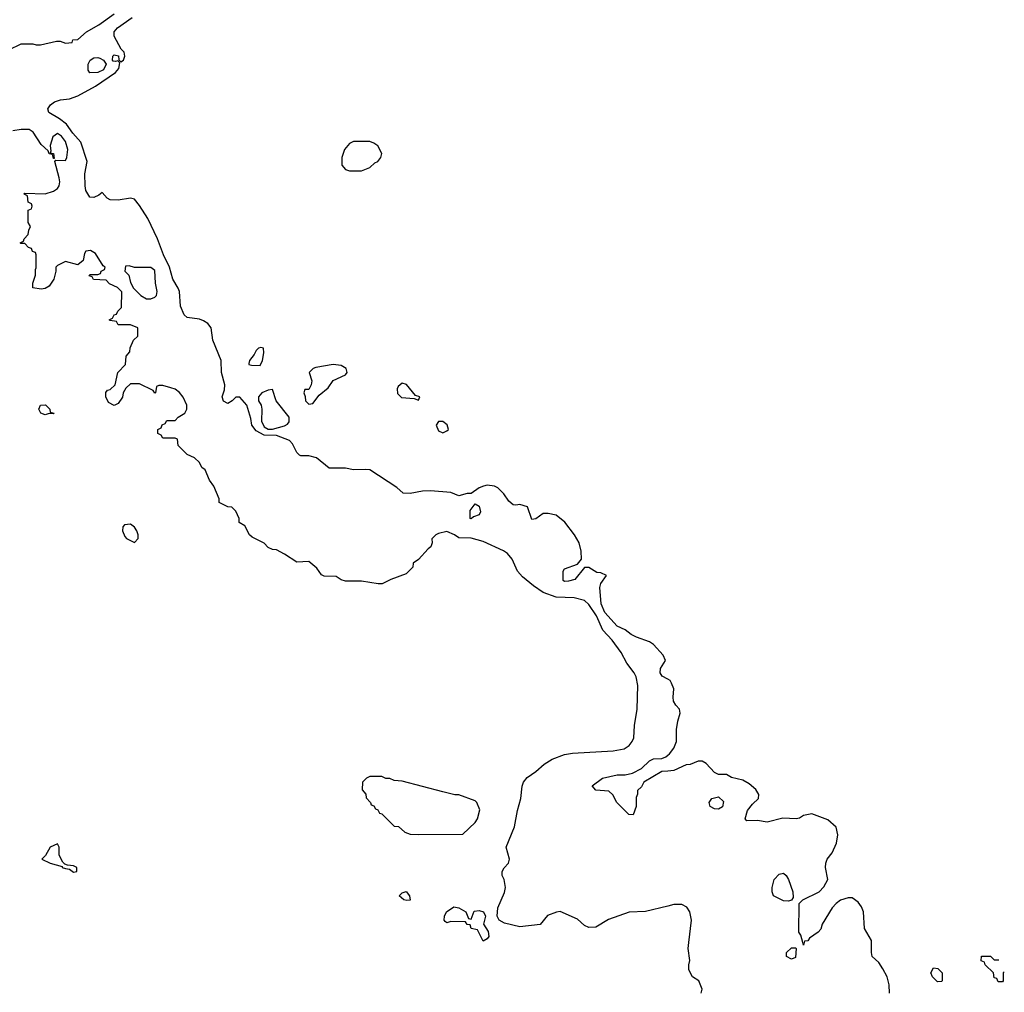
# Model space of a CAD drawing. Header units: inches. Extents: x 2710751 to 2829008, y 857003 to 965602.
# Tile 256 of 256: x 2766804 to 2771660, y 929754 to 934550. Entities that reach past the tile are written whole.
import ezdxf

# ---------------------------------------------------------------- set-up
doc = ezdxf.new("R2010")
doc.units = ezdxf.units.IN
doc.header["$MEASUREMENT"] = 0
for name, color, linetype in [('C7963', 7, 'Continuous'), ('C7972', 7, 'Continuous'), ('C7973', 7, 'Continuous')]:
    doc.layers.add(name, color=color, linetype=linetype)

msp = doc.modelspace()

# ---------------------------------------------------------------- linework, layer by layer
at = {"layer": 'C7963', "color": 2}
for points, elevation in [([(2766750, 934402), (2766811.6, 934431.6), (2766868.4, 934431.6), (2766886, 934426), (2766906.4, 934426.4), (2766984.7, 934444.7), (2767003.6, 934443.6), (2767030, 934434), (2767062, 934438), (2767066, 934450), (2767090, 934452), (2767134, 934490), (2767195.1, 934524.9), (2767270, 934579.5)], 10), ([(2770000, 931298.7), (2769973.2, 931313.2), (2769962, 931330), (2769964, 931350), (2769989, 931390), (2769976.6, 931416.6), (2769930, 931469.2), (2769910, 931482.7), (2769845.2, 931505.2), (2769819, 931519), (2769790, 931542), (2769750, 931559.3), (2769690, 931626.6), (2769671.8, 931670), (2769665.1, 931750), (2769669.5, 931770.5), (2769698, 931810), (2769670, 931822), (2769650, 931824), (2769610, 931848), (2769590, 931848), (2769541, 931790), (2769510, 931780.9), (2769490, 931779), (2769484.5, 931784.5), (2769484, 931830), (2769490, 931842), (2769555.3, 931864.7), (2769575.3, 931890), (2769573.2, 931930), (2769562.7, 931970), (2769539.3, 932010), (2769492.9, 932072.9), (2769450, 932107), (2769410, 932115.1), (2769385.2, 932114.8), (2769350, 932088.7), (2769330, 932086), (2769308.7, 932148.7), (2769270, 932159), (2769250, 932155.3), (2769238, 932158), (2769216.4, 932176.4), (2769192.1, 932212.1), (2769161.5, 932241.5), (2769146, 932250), (2769110, 932254.5), (2769092, 932250), (2769070, 932241.2), (2769030, 932214), (2769010, 932214), (2768970, 932202), (2768930, 932219.3), (2768830, 932227.6), (2768790, 932225.1), (2768730, 932213.2), (2768695.3, 932215.3), (2768663.1, 932243.1), (2768530, 932329.6), (2768510, 932332.7), (2768450, 932329.6), (2768410, 932339.3), (2768330, 932338), (2768268, 932390), (2768230, 932399.3), (2768190, 932399), (2768183.2, 932403.2), (2768170, 932415.3), (2768150, 932459), (2768134.2, 932474.2), (2768070, 932499), (2768010, 932502), (2767970, 932522), (2767949.3, 932550), (2767944, 932584), (2767924, 932650), (2767890, 932688.7), (2767870, 932688), (2767852, 932670), (2767830, 932658), (2767808.4, 932668.4), (2767802, 932690), (2767814.6, 932725.4), (2767815.3, 932750), (2767799, 932810), (2767798, 932870), (2767756, 932970), (2767749, 933030), (2767732.1, 933052.1), (2767710, 933065.2), (2767690, 933072.7), (2767630, 933082), (2767614.6, 933094.6), (2767597.2, 933137.2), (2767592, 933210), (2767586.2, 933226.2), (2767559.6, 933270), (2767543.5, 933330), (2767513, 933390), (2767483.6, 933470), (2767435.6, 933570), (2767394.5, 933634.5), (2767370, 933665.2), (2767350, 933669.3), (2767290, 933660.9), (2767250, 933661.2), (2767235.3, 933670), (2767210, 933698), (2767194.8, 933685.2), (2767170, 933674), (2767150, 933675.3), (2767130, 933708), (2767127, 933730), (2767125.2, 933790), (2767137.2, 933850), (2767105.9, 933945.9), (2767066, 933990), (2767034.2, 934034.1), (2767001, 934061), (2766948.4, 934091.6), (2766942, 934110), (2766955.3, 934130), (2766975.5, 934144.5), (2767005.8, 934154.2), (2767050, 934160.5), (2767090, 934175.3), (2767177.3, 934222.7), (2767276, 934290), (2767292.3, 934310), (2767298, 934338), (2767287.3, 934347.3), (2767276.9, 934343.1), (2767265.6, 934345.6), (2767262, 934350), (2767264, 934370), (2767270, 934376), (2767291.3, 934371.3), (2767292.7, 934352.7), (2767302, 934342), (2767315.3, 934350), (2767322, 934370), (2767319, 934390), (2767305.2, 934405.2), (2767270, 934468.7), (2767270, 934490.8), (2767286, 934510), (2767359.2, 934560.8)], 6), ([(2770000, 930179.4), (2769890, 930153.2), (2769810, 930149), (2769707.1, 930112.9), (2769645.4, 930074.6), (2769610, 930074), (2769590, 930084), (2769554.9, 930114.9), (2769470, 930152), (2769450.5, 930149.5), (2769407.3, 930132.7), (2769370, 930089), (2769270, 930077.2), (2769195.3, 930095.3), (2769168, 930110), (2769158, 930130), (2769162, 930170), (2769194.6, 930245.4), (2769199, 930270), (2769193.2, 930310), (2769184, 930330), (2769184, 930350), (2769192.9, 930367.1), (2769214, 930390), (2769219, 930410), (2769203.7, 930470), (2769244.5, 930570), (2769259.3, 930650), (2769276, 930710), (2769282.7, 930770), (2769289, 930790), (2769307.2, 930812.8), (2769350, 930842.8), (2769390, 930878.8), (2769430, 930902.8), (2769490, 930926.8), (2769530, 930934), (2769730, 930944.9), (2769784.8, 930955.2), (2769809.5, 930970.5), (2769825.2, 930990), (2769831.9, 931008.1), (2769836, 931070), (2769849.2, 931150), (2769852.9, 931267.1), (2769843.7, 931310), (2769834, 931330), (2769797.5, 931377.5), (2769770, 931429.3), (2769725.6, 931490), (2769679.3, 931539.3), (2769648.3, 931610), (2769610, 931666), (2769590, 931686), (2769538.6, 931698.6), (2769450, 931702.4), (2769385.6, 931725.6), (2769337.7, 931757.7), (2769283.3, 931803.3), (2769259, 931830), (2769232.3, 931890), (2769210, 931917), (2769190, 931931.6), (2769090, 931977.2), (2769030, 931992.7), (2768970, 931995.3), (2768948.7, 932010), (2768910, 932026), (2768870, 932017), (2768856, 932010), (2768836, 931990), (2768838, 931970), (2768832, 931950), (2768818.8, 931941.2), (2768770, 931888.7), (2768744.7, 931870), (2768742, 931850), (2768710, 931818), (2768634, 931790), (2768591.1, 931768.9), (2768571.1, 931768.9), (2768490, 931781.2), (2768410, 931782), (2768390, 931788), (2768364, 931804), (2768306, 931806), (2768292.7, 931812.7), (2768270, 931845.2), (2768230, 931879), (2768170, 931875.3), (2768110, 931915.3), (2768070, 931935.3), (2768050, 931938), (2768030, 931948), (2768010, 931968), (2767950, 931998), (2767938, 932010), (2767914.6, 932054.6), (2767886, 932070), (2767886, 932090), (2767870, 932126), (2767850, 932146), (2767830, 932148), (2767788, 932170), (2767787.3, 932187.3), (2767762, 932250), (2767740.2, 932280.2), (2767718, 932330), (2767702, 932342), (2767690, 932366), (2767666, 932390), (2767630, 932406), (2767586, 932450), (2767582, 932482), (2767570, 932486), (2767510, 932486), (2767502, 932502), (2767486, 932510), (2767486, 932530), (2767502, 932538), (2767507.3, 932552.7), (2767522, 932558), (2767530, 932574), (2767570, 932574), (2767586, 932590), (2767618, 932610), (2767628, 932630), (2767628.7, 932650), (2767610, 932688), (2767592.1, 932712.1), (2767570, 932728), (2767550, 932735.3), (2767510, 932746), (2767490, 932746), (2767478, 932742), (2767474, 932710), (2767470, 932708), (2767462, 932722), (2767394.6, 932754.6), (2767350, 932754), (2767327.1, 932732.9), (2767314.8, 932710), (2767310.9, 932689.1), (2767290, 932658), (2767270, 932648), (2767242.7, 932662.7), (2767229, 932690), (2767228.4, 932711.6), (2767236.4, 932723.6), (2767250, 932726), (2767275.3, 932750), (2767288, 932810), (2767326, 932850), (2767328.4, 932891.6), (2767347.3, 932912.7), (2767348.4, 932931.6), (2767366, 932970), (2767386, 932990), (2767386, 933030), (2767350, 933046), (2767290, 933046), (2767282, 933062), (2767250, 933066), (2767246, 933070), (2767262, 933078), (2767270, 933094), (2767282, 933098), (2767287.3, 933112.7), (2767306, 933130), (2767307.3, 933207.3), (2767286, 933230), (2767247.3, 933247.3), (2767230, 933266), (2767168.4, 933268.4), (2767162, 933282), (2767147.3, 933287.3), (2767150, 933294), (2767190, 933294), (2767202, 933298), (2767206, 933310), (2767222, 933318), (2767226, 933330), (2767216.4, 933336.4), (2767177.2, 933397.2), (2767152.7, 933412.7), (2767130, 933408), (2767122.8, 933397.2), (2767117.3, 933362.7), (2767090, 933342), (2767030, 933358), (2766990, 933338), (2766982, 933330), (2766982, 933310), (2766972, 933270), (2766950, 933235.3), (2766930, 933224), (2766910, 933221.2), (2766868.4, 933228.4), (2766868.9, 933251.1), (2766882, 933290), (2766882, 933318), (2766886, 933326), (2766886, 933390), (2766882, 933402), (2766867.3, 933407.3), (2766862, 933422), (2766847.3, 933427.3), (2766830, 933446), (2766810, 933446), (2766806, 933450), (2766822, 933458), (2766826, 933470), (2766846, 933490), (2766848.4, 933511.6), (2766858, 933530), (2766846, 933550), (2766846, 933610), (2766862, 933618), (2766866, 933630), (2766862, 933642), (2766846, 933650), (2766842, 933682), (2766826, 933690), (2766830, 933694), (2766930, 933692), (2766970, 933704.7), (2766990, 933718), (2766999, 933730), (2767002.7, 933750), (2766999.3, 933770), (2766978, 933850), (2766982, 933858), (2767030, 933856), (2767036.2, 933870), (2767040.9, 933910), (2767029.3, 933950), (2767010, 933975.1), (2766990, 933989.2), (2766967.7, 933972.3), (2766954.8, 933930), (2766958, 933902), (2766954, 933894), (2766970.5, 933890.5), (2766974, 933866), (2766970, 933866), (2766966, 933886), (2766950, 933888), (2766944, 933904), (2766910, 933935.3), (2766870, 933995.3), (2766850, 934008.7), (2766811.1, 934008.9), (2766770, 934002)], 10), ([(2770000, 930845.2), (2769970, 930842.7), (2769882, 930790), (2769870, 930768), (2769851.3, 930748.7), (2769851.3, 930731.3), (2769844.7, 930715.3), (2769844.7, 930670), (2769830, 930628.7), (2769808.7, 930630), (2769748.7, 930690), (2769728.4, 930728.4), (2769710, 930746), (2769646, 930750), (2769627.3, 930772.7), (2769678, 930810), (2769750, 930826), (2769790, 930826), (2769825.6, 930834.4), (2769870, 930857.3), (2769910, 930894.8), (2769930, 930906), (2769970, 930906.8), (2769990, 930914.8), (2770000, 930922.8)], 6)]:
    msp.add_lwpolyline(points, dxfattribs=dict(at, elevation=elevation))
for points, elevation in [([(2767150, 934287.3), (2767141.6, 934301.6), (2767141.6, 934330), (2767152.3, 934350), (2767170, 934362.4), (2767190, 934363.8), (2767199.9, 934359.9), (2767218, 934350), (2767231.1, 934331.1), (2767217.6, 934302.4), (2767190, 934289.4)], 6), ([(2768450, 933949.3), (2768430, 933939.3), (2768406, 933910), (2768392.7, 933870), (2768393.4, 933833.4), (2768410, 933811), (2768430, 933804), (2768490, 933805.5), (2768530, 933820.7), (2768555.5, 933844.5), (2768570, 933851), (2768585.2, 933870), (2768589.2, 933890), (2768570, 933928.7), (2768550, 933941.2), (2768530, 933949)], 6), ([(2767343.6, 933336.4), (2767325.4, 933334.6), (2767322, 933310), (2767342, 933290), (2767350, 933254), (2767365.4, 933225.4), (2767402, 933190), (2767430, 933174), (2767450, 933174), (2767470, 933182), (2767478, 933190), (2767482, 933210), (2767474, 933250), (2767470, 933314), (2767450, 933328.7), (2767370, 933328)], 10), ([(2767994, 932934), (2767982, 932930), (2767970, 932918), (2767961, 932899), (2767938, 932870), (2767934, 932854), (2767934, 932850), (2767946.4, 932846.4), (2767990, 932844.7), (2768002, 932870), (2768008, 932908), (2768006, 932930)], 6), ([(2768349.1, 932849.1), (2768265.2, 932834.8), (2768252, 932830), (2768232, 932810), (2768244.7, 932770), (2768242, 932750), (2768230, 932726), (2768210, 932726), (2768204.7, 932710), (2768212, 932692), (2768214, 932670), (2768230, 932654), (2768250, 932658), (2768281.2, 932698.8), (2768324.7, 932735.3), (2768349.5, 932770.5), (2768410, 932798), (2768419, 932810), (2768414, 932830), (2768390, 932845.2)], 6), ([(2768690, 932757.2), (2768670, 932742), (2768664.9, 932730), (2768667.3, 932707.3), (2768686.4, 932686.4), (2768750, 932682), (2768770, 932674), (2768778, 932690), (2768756.4, 932696.4), (2768711.6, 932751.6)], 6), ([(2768050, 932726), (2768030, 932724), (2767998, 932710), (2767981, 932690), (2767981, 932670), (2767994.8, 932650), (2767998.8, 932630), (2767996, 932570), (2768010, 932542), (2768030, 932531), (2768050, 932530.8), (2768110, 932546.8), (2768125.2, 932554.8), (2768133.6, 932566.4), (2768133.2, 932590), (2768068.7, 932670)], 6), ([(2766970, 932606), (2766950, 932608), (2766930, 932602), (2766908, 932610), (2766898, 932630), (2766906, 932650), (2766930.8, 932650.8), (2766952, 932630), (2766954, 932614), (2766974, 932610)], 10), ([(2768890, 932568), (2768870, 932568), (2768858, 932550), (2768870, 932522), (2768890, 932512), (2768910, 932522), (2768918, 932530), (2768912.9, 932552.9)], 6), ([(2769030, 932088), (2769026, 932090), (2769026, 932130), (2769050, 932162), (2769070, 932152), (2769076.9, 932123.1), (2769070, 932108), (2769042, 932098)], 6), ([(2767350, 932062), (2767321, 932059), (2767312, 932050), (2767311.3, 932030), (2767322, 932002), (2767330, 931992), (2767370, 931972), (2767388.4, 931991.6), (2767388.7, 932010), (2767382, 932030), (2767370, 932048)], 14), ([(2768590, 930818), (2768530, 930818), (2768514, 930810), (2768494, 930790), (2768492.7, 930752.7), (2768511.6, 930731.6), (2768512.7, 930712.7), (2768534, 930690), (2768538, 930678), (2768550, 930674), (2768558, 930658), (2768570, 930654), (2768578, 930638), (2768590, 930634), (2768650, 930574), (2768671.6, 930571.6), (2768703.6, 930543.6), (2768730, 930534), (2768770, 930532), (2768990, 930534), (2769050, 930592), (2769062, 930610), (2769073.6, 930653.6), (2769058, 930690), (2769050, 930698), (2768970, 930728), (2768950, 930728), (2768890, 930742), (2768690, 930795.3), (2768650, 930798), (2768630, 930808), (2768608.9, 930808.9)], 14), ([(2766990, 930486), (2766954, 930470), (2766931.6, 930428.4), (2766914, 930410), (2766954, 930390), (2767014, 930374), (2767014, 930370), (2767030, 930364.7), (2767050, 930362), (2767070, 930346), (2767086, 930350), (2767086, 930370), (2767070, 930378), (2767040.4, 930380.4), (2767026, 930386), (2767016.4, 930396.4), (2766998, 930430), (2766998, 930470)], 14), ([(2768714, 930206), (2768698, 930210), (2768675.3, 930230), (2768690, 930244.7), (2768710.4, 930250.4), (2768726, 930230), (2768730, 930208.7)], 10), ([(2769030, 930114), (2769046, 930154), (2769070, 930157.3), (2769090.7, 930150.7), (2769101, 930130), (2769091.3, 930090), (2769114.4, 930054.4), (2769118, 930030), (2769110, 930018), (2769090, 930006), (2769062, 930062), (2769030, 930068), (2769026, 930086), (2769010, 930088), (2769002, 930102), (2768930, 930102.7), (2768910, 930097.2), (2768902.5, 930102.5), (2768897.2, 930110), (2768899.3, 930130), (2768909, 930150), (2768945.2, 930174.8), (2768970, 930171), (2769004.7, 930150), (2769018, 930118)], 10)]:
    msp.add_lwpolyline(points, close=True, dxfattribs=dict(at, elevation=elevation))
at = {"layer": 'C7972', "color": 2}
for points, elevation in [([(2770164, 929750), (2770169, 929770), (2770153.2, 929810), (2770122, 929830), (2770104.7, 929864.7), (2770104, 929890), (2770109, 929911), (2770100.9, 929970), (2770104.4, 930000)], 10), ([(2770672.8, 930000), (2770670, 929986), (2770666.2, 930000)], 6), ([(2771094, 929750), (2771091.6, 929791.6), (2771081.2, 929830), (2771061.2, 929870), (2771041.2, 929901.2), (2771008.7, 929930), (2771004, 929950), (2771004, 930000)], 6), ([(2771659.7, 929855.7), (2771654, 929850), (2771654, 929810), (2771650, 929806), (2771630, 929806), (2771622, 929822), (2771610, 929826), (2771606, 929850), (2771566, 929890), (2771562, 929902), (2771546, 929910), (2771548, 929932), (2771591.6, 929931.6), (2771610, 929914), (2771632.7, 929913.5)], 2)]:
    msp.add_lwpolyline(points, dxfattribs=dict(at, elevation=elevation))
for points, elevation in [([(2770610, 929918), (2770586, 929930), (2770586, 929950), (2770610, 929974), (2770630, 929974), (2770634, 929970), (2770630, 929926)], 6), ([(2771330, 929806), (2771306, 929830), (2771298, 929850), (2771310, 929874), (2771331.6, 929871.6), (2771354, 929850), (2771354, 929810), (2771350, 929808)], 2)]:
    msp.add_lwpolyline(points, close=True, dxfattribs=dict(at, elevation=elevation))
at = {"layer": 'C7973', "color": 2}
for points, elevation in [([(2770000, 930922.8), (2770009, 930930), (2770030, 930958), (2770042.7, 930990), (2770043.7, 931050), (2770049.4, 931090.6), (2770061.2, 931130), (2770057.2, 931150), (2770039, 931170), (2770029, 931190), (2770026, 931210), (2770029.3, 931250), (2770018.9, 931278.9), (2770012.1, 931292.1), (2770000, 931298.7)], 6), ([(2770666.2, 930000), (2770656.4, 930036.4), (2770646, 930050), (2770647.3, 930192.7), (2770666, 930210), (2770746, 930250), (2770770, 930274), (2770788.7, 930310), (2770778, 930370), (2770779.3, 930390), (2770786, 930410), (2770810, 930441), (2770832.3, 930490), (2770839.3, 930530), (2770830, 930568), (2770790, 930604), (2770710, 930634), (2770670, 930625.2), (2770650, 930613.2), (2770634, 930610), (2770567.5, 930612.5), (2770490, 930593.2), (2770442, 930602), (2770390, 930599), (2770381.2, 930610), (2770394, 930650), (2770418, 930682), (2770448, 930710), (2770448.7, 930730), (2770433.6, 930753.6), (2770402, 930782), (2770370, 930799.3), (2770313.6, 930813.6), (2770290, 930828), (2770250, 930828.7), (2770230, 930838), (2770190, 930882), (2770170, 930894), (2770150, 930893.2), (2770110, 930878), (2770090, 930875.1), (2770030, 930847.8), (2770000, 930845.2)], 6), ([(2771004, 930000), (2771004, 930010), (2770970, 930068), (2770964.5, 930150), (2770955.6, 930175.6), (2770939.3, 930199.3), (2770910, 930219.3), (2770890, 930219.5), (2770852.2, 930207.8), (2770830, 930192.7), (2770810.7, 930170), (2770761, 930090), (2770755.3, 930064.7), (2770742, 930050), (2770699.6, 930020.4), (2770690, 930008), (2770674, 930006), (2770672.8, 930000)], 6), ([(2770104.4, 930000), (2770117.2, 930110), (2770109.3, 930150), (2770093.4, 930173.4), (2770070, 930186.6), (2770030, 930186.6), (2770000, 930179.4)], 10)]:
    msp.add_lwpolyline(points, dxfattribs=dict(at, elevation=elevation))
at = {"layer": 'C7973', "color": 2, "elevation": 6}
for points in [[(2770250, 930657.2), (2770230, 930659), (2770208.7, 930670), (2770204, 930690), (2770218, 930710), (2770250, 930718), (2770274.4, 930694.4), (2770270, 930669.2)], [(2770596, 930204), (2770570, 930205.2), (2770522, 930230), (2770515.3, 930250), (2770515.3, 930270), (2770524, 930310), (2770550, 930336), (2770570, 930341), (2770584.7, 930330), (2770596, 930310), (2770616, 930250), (2770618, 930222), (2770610, 930208)]]:
    msp.add_lwpolyline(points, close=True, dxfattribs=at)

doc.saveas('drawing.dxf')
